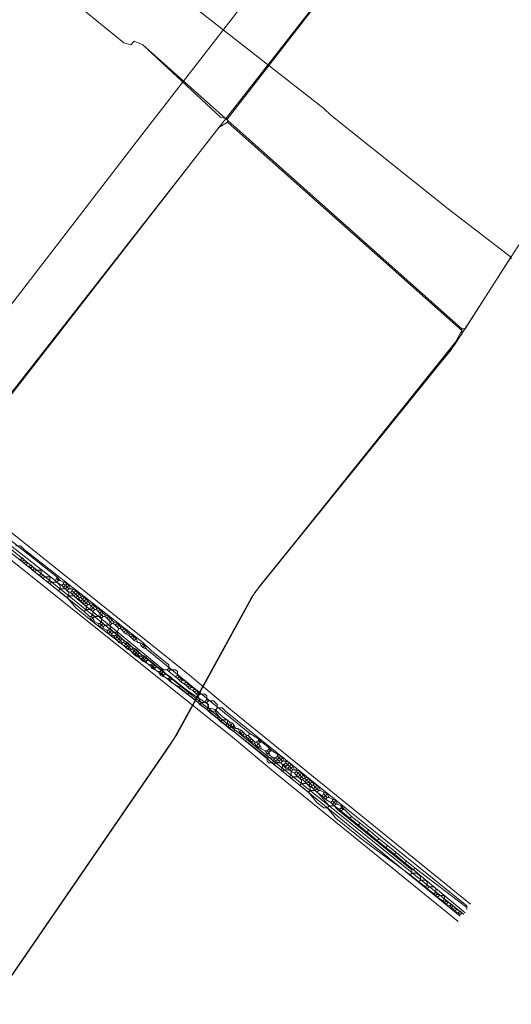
# Model space of a CAD drawing. Header units: metres. Extents: x 92810 to 93633, y 464687 to 465459.
# Tile 241 of 256: x 93483 to 93504, y 465112 to 465153. Entities that reach past the tile are written whole.
import ezdxf
from ezdxf.lldxf.tags import DXFTag

# ---------------------------------------------------------------- set-up
doc = ezdxf.new("R2010")
doc.units = ezdxf.units.M
for name, color, linetype, lineweight, transparency in [('B-OI-KL-DATA_KPN-G', 90, 'SI_B_DATA_KPN', 18, 0.4), ('B-OI-KL-DATA_LIANDER-G', 90, 'SI_B_DATA_LIANDER', 18, 0.4), ('B-OI-KL-DATA_PRORAIL-G', 90, 'SI_B_DATA_PRORAIL', 18, 0.4), ('B-OI-KL-ET_HS_LIANDER-G', 10, 'SI_B_ET_HS_LIANDON', 18, 0.4), ('B-OI-KL-ET_LS_PRORAIL-G', 190, 'SI_B_ET_LS_PRORAIL', 18, 0.4), ('B-OI-KL-ET_MS_PRORAIL-G', 130, 'SI_B_ET_MS_PRORAIL', 18, 0.4), ('B-OI-KL-GAS_LD_PRORAIL-G', 30, 'SI_B_GAS_LD_PRORAIL', 18, 0.4), ('B-WE-KL-DATA-G', 90, 'KL-DATA-N', 18, 0.4)]:
    doc.layers.add(name, color=color, linetype=linetype, lineweight=lineweight, transparency=transparency)
doc.styles.get("Standard").update_dxf_attribs({"font": 'isocp.shx'})
tags = doc.linetypes.add('KL-DATA-N', pattern='A,4,-1,[101,NLCS.SHX,S=0.5,R=0,X=0,Y=0],-1,4,-1,["D",Standard,S=1,R=0,X=-0.25,Y=-0.5],-1.5', length=12.5).pattern_tags.tags
tags[18] = DXFTag(74, 10)
doc.linetypes.add('SI_B_DATA_KPN', pattern='A,5,-2,["KPN",Standard,S=1.5,R=0,X=-0.51,Y=-0.75],-8', length=15)
doc.linetypes.add('SI_B_DATA_LIANDER', pattern='A,5,-2,["LI-DATA",Standard,S=1.5,R=0,X=-0.51,Y=-0.75],-11', length=18)
doc.linetypes.add('SI_B_DATA_PRORAIL', pattern='A,5,-2,["PRO-DATA",Standard,S=1.5,R=0,X=-0.51,Y=-0.75],-13', length=20)
doc.linetypes.add('SI_B_ET_HS_LIANDON', pattern='A,5,-2,["LI-HS",Standard,S=1.5,R=0,X=-0.51,Y=-0.75],-10', length=17)
doc.linetypes.add('SI_B_ET_LS_PRORAIL', pattern='A,5,-2,["PRO-LS",Standard,S=1.5,R=0,X=-0.51,Y=-0.75],-11', length=18)
doc.linetypes.add('SI_B_ET_MS_PRORAIL', pattern='A,5,-2,["PRO-MS",Standard,S=1.5,R=0,X=-0.51,Y=-0.75],-11', length=18)
doc.linetypes.add('SI_B_GAS_LD_PRORAIL', pattern='A,5,-2,["PRO-G-LD",Standard,S=1.5,R=0,X=-0.51,Y=-0.75],-12', length=19)

msp = doc.modelspace()

# ---------------------------------------------------------------- linework, layer by layer
at = {"layer": 'B-OI-KL-DATA_KPN-G', "flags": 128}
msp.add_lwpolyline([(93537.321, 465210.75), (93537.179, 465210.75), (93537.107, 465210.679), (93533.107, 465205.75), (93531.107, 465203.179), (93488.107, 465147.75), (93457.179, 465107.536), (93450.393, 465098.821), (93421.107, 465060.893)], dxfattribs=at)
at = {"layer": 'B-OI-KL-DATA_LIANDER-G', "flags": 128}
for points in [[(93482.964, 465130.821), (93483.179, 465130.821), (93483.321, 465130.679), (93488.25, 465126.821), (93488.607, 465126.464), (93489.321, 465125.893), (93489.321, 465125.75)], [(93483.036, 465130.321), (93483.179, 465130.25)], [(93483.107, 465130.393), (93483.25, 465130.321)], [(93483.25, 465130.321), (93483.179, 465130.25)], [(93483.179, 465130.25), (93483.321, 465130.107)], [(93483.25, 465130.321), (93483.321, 465130.25)], [(93483.321, 465130.25), (93483.25, 465130.179)], [(93483.321, 465130.25), (93483.393, 465130.179)], [(93483.393, 465130.179), (93483.321, 465130.107)], [(93483.321, 465130.107), (93483.393, 465130.036)], [(93483.393, 465130.179), (93483.464, 465130.107)], [(93483.464, 465130.107), (93483.393, 465130.036)], [(93483.393, 465130.036), (93483.536, 465129.964)], [(93483.464, 465130.107), (93483.607, 465130.036)], [(93483.607, 465130.036), (93483.536, 465129.964)], [(93483.607, 465130.036), (93483.679, 465129.964)], [(93483.536, 465129.964), (93483.607, 465129.893)], [(93483.679, 465129.964), (93483.607, 465129.893)], [(93483.607, 465129.893), (93483.679, 465129.821)], [(93483.679, 465129.964), (93483.821, 465129.821)], [(93483.75, 465129.893), (93483.679, 465129.821)], [(93483.679, 465129.821), (93483.75, 465129.75)], [(93483.821, 465129.821), (93483.75, 465129.75)], [(93483.75, 465129.75), (93483.964, 465129.607)], [(93483.821, 465129.821), (93484.036, 465129.821), (93484.036, 465129.679)], [(93484.036, 465129.679), (93483.964, 465129.607)], [(93484.036, 465129.679), (93484.107, 465129.607)], [(93483.964, 465129.607), (93484.036, 465129.536)], [(93484.107, 465129.607), (93484.036, 465129.536)], [(93484.036, 465129.536), (93484.107, 465129.464)], [(93484.107, 465129.607), (93484.179, 465129.536)], [(93484.179, 465129.536), (93484.107, 465129.464)], [(93484.107, 465129.464), (93484.321, 465129.321)], [(93484.179, 465129.536), (93484.393, 465129.536), (93484.393, 465129.393)], [(93484.393, 465129.393), (93484.321, 465129.321)], [(93484.321, 465129.321), (93484.393, 465129.25)], [(93484.393, 465129.393), (93484.464, 465129.321)], [(93484.464, 465129.321), (93484.393, 465129.25)], [(93484.393, 465129.25), (93484.75, 465128.964)], [(93484.464, 465129.321), (93484.679, 465129.321), (93484.821, 465129.179), (93484.821, 465129.036)], [(93484.821, 465129.036), (93484.75, 465128.964)], [(93484.75, 465128.964), (93485.107, 465128.679)], [(93484.821, 465129.036), (93485.036, 465129.036), (93485.179, 465128.893), (93485.179, 465128.75)], [(93485.179, 465128.75), (93485.107, 465128.679)], [(93485.107, 465128.679), (93485.464, 465128.25), (93486.179, 465127.679), (93490.536, 465124.321)], [(93485.179, 465128.75), (93485.393, 465128.75), (93485.536, 465128.607), (93489.107, 465125.679), (93489.25, 465125.679)], [(93489.321, 465125.75), (93489.25, 465125.679)], [(93489.25, 465125.679), (93489.321, 465125.607)], [(93489.321, 465125.75), (93489.393, 465125.679)], [(93489.393, 465125.679), (93489.321, 465125.607)], [(93489.321, 465125.607), (93489.607, 465125.393)], [(93489.393, 465125.679), (93489.607, 465125.679), (93489.679, 465125.607), (93489.679, 465125.464)], [(93489.679, 465125.464), (93489.607, 465125.393)], [(93489.607, 465125.393), (93489.679, 465125.321)], [(93489.679, 465125.464), (93489.821, 465125.321)], [(93489.75, 465125.393), (93489.679, 465125.321)], [(93489.679, 465125.321), (93489.821, 465125.179)], [(93489.821, 465125.321), (93489.75, 465125.25)], [(93489.821, 465125.321), (93489.893, 465125.25)], [(93489.893, 465125.25), (93489.821, 465125.179)], [(93489.821, 465125.179), (93489.964, 465125.107)], [(93489.893, 465125.25), (93490.036, 465125.179)], [(93490.036, 465125.179), (93489.964, 465125.107)], [(93490.036, 465125.179), (93490.107, 465125.107)], [(93489.964, 465125.107), (93490.036, 465125.036)], [(93490.107, 465125.107), (93490.036, 465125.036)], [(93490.036, 465125.036), (93490.107, 465124.964)], [(93490.107, 465125.107), (93490.179, 465125.036)], [(93490.179, 465125.036), (93490.107, 465124.964)], [(93490.107, 465124.964), (93490.179, 465124.893)], [(93490.179, 465125.036), (93490.25, 465124.964)], [(93490.25, 465124.964), (93490.179, 465124.893)], [(93490.179, 465124.893), (93490.321, 465124.821)], [(93490.25, 465124.964), (93490.393, 465124.893)], [(93490.393, 465124.893), (93490.321, 465124.821)], [(93490.321, 465124.821), (93490.393, 465124.75)], [(93490.393, 465124.893), (93490.464, 465124.821)], [(93490.464, 465124.821), (93490.393, 465124.75)], [(93490.393, 465124.75), (93490.464, 465124.679)], [(93490.464, 465124.821), (93490.536, 465124.75)], [(93490.536, 465124.75), (93490.464, 465124.679)], [(93490.536, 465124.75), (93490.607, 465124.679)], [(93490.464, 465124.679), (93490.536, 465124.607)], [(93490.607, 465124.679), (93490.536, 465124.607)], [(93490.536, 465124.607), (93490.607, 465124.393)], [(93490.607, 465124.393), (93490.536, 465124.321)], [(93490.536, 465124.321), (93490.607, 465124.25)], [(93490.607, 465124.679), (93490.821, 465124.679), (93490.893, 465124.607), (93490.893, 465124.464)], [(93490.607, 465124.393), (93490.679, 465124.321)], [(93490.679, 465124.321), (93490.607, 465124.25)], [(93490.679, 465124.321), (93490.893, 465124.321)], [(93490.893, 465124.464), (93490.821, 465124.321)], [(93490.893, 465124.464), (93490.964, 465124.393)], [(93490.964, 465124.393), (93490.893, 465124.321)], [(93490.893, 465124.321), (93490.964, 465124.107)], [(93490.964, 465124.393), (93491.179, 465124.393), (93491.321, 465124.25), (93491.321, 465124.107)], [(93490.607, 465124.25), (93490.893, 465124.036)], [(93490.964, 465124.107), (93490.893, 465124.036)], [(93490.893, 465124.036), (93490.964, 465123.964)], [(93490.964, 465124.107), (93491.036, 465124.036)], [(93491.036, 465124.036), (93490.964, 465123.964)], [(93490.964, 465123.964), (93491.036, 465123.893)], [(93491.036, 465124.036), (93491.107, 465123.964)], [(93491.107, 465123.964), (93491.036, 465123.893)], [(93491.107, 465123.964), (93491.25, 465123.964)], [(93491.321, 465124.107), (93491.25, 465123.964)], [(93491.25, 465123.964), (93491.393, 465123.75)], [(93491.321, 465124.107), (93491.536, 465124.107), (93491.679, 465123.964), (93501.679, 465115.893), (93501.679, 465115.75)], [(93491.036, 465123.893), (93491.321, 465123.679)], [(93491.393, 465123.75), (93491.321, 465123.679)], [(93491.321, 465123.679), (93491.393, 465123.607)], [(93491.393, 465123.75), (93491.464, 465123.679)], [(93491.464, 465123.679), (93491.393, 465123.607)], [(93491.393, 465123.607), (93491.464, 465123.536)], [(93491.464, 465123.679), (93491.536, 465123.607)], [(93491.536, 465123.607), (93491.464, 465123.536)], [(93491.464, 465123.536), (93491.679, 465123.393)], [(93491.536, 465123.607), (93491.75, 465123.607), (93491.75, 465123.464)], [(93491.75, 465123.464), (93491.679, 465123.393)], [(93491.679, 465123.393), (93491.821, 465123.25)], [(93491.75, 465123.464), (93491.821, 465123.393)], [(93491.821, 465123.393), (93491.75, 465123.321)], [(93491.821, 465123.393), (93491.893, 465123.321)], [(93491.893, 465123.321), (93491.821, 465123.25)], [(93491.821, 465123.25), (93492.036, 465123.107)], [(93491.893, 465123.321), (93492.036, 465123.321), (93492.036, 465123.107)], [(93492.036, 465123.107), (93493.393, 465122.036)], [(93493.393, 465122.036), (93493.679, 465122.036), (93493.679, 465121.893)], [(93493.393, 465122.036), (93493.393, 465121.893), (93493.464, 465121.821), (93493.607, 465121.821)], [(93493.679, 465121.893), (93493.607, 465121.821)], [(93493.679, 465121.893), (93493.75, 465121.821)], [(93493.607, 465121.821), (93493.679, 465121.75)], [(93493.75, 465121.821), (93493.679, 465121.75)], [(93493.679, 465121.75), (93493.964, 465121.536)], [(93493.75, 465121.821), (93493.964, 465121.821), (93494.036, 465121.75), (93494.036, 465121.607)], [(93494.036, 465121.607), (93493.964, 465121.536)], [(93493.964, 465121.536), (93494.036, 465121.464)], [(93494.036, 465121.607), (93494.107, 465121.536)], [(93494.107, 465121.536), (93494.036, 465121.464)], [(93494.036, 465121.464), (93494.321, 465121.25)], [(93494.107, 465121.536), (93494.321, 465121.536), (93494.393, 465121.464), (93494.393, 465121.321)], [(93494.393, 465121.321), (93494.321, 465121.25)], [(93494.321, 465121.25), (93494.393, 465121.179)], [(93494.393, 465121.321), (93494.464, 465121.25)], [(93494.464, 465121.25), (93494.393, 465121.179)], [(93494.393, 465121.179), (93494.75, 465120.893)], [(93494.464, 465121.25), (93494.679, 465121.25), (93494.821, 465121.107), (93494.821, 465120.964)], [(93494.821, 465120.964), (93494.75, 465120.893)], [(93494.75, 465120.893), (93495.107, 465120.607)], [(93494.821, 465120.964), (93495.036, 465120.964), (93495.179, 465120.821), (93495.179, 465120.679)], [(93495.179, 465120.679), (93495.107, 465120.607)], [(93495.179, 465120.679), (93495.393, 465120.679), (93495.536, 465120.536), (93495.964, 465120.036)], [(93495.107, 465120.607), (93495.464, 465120.179), (93495.75, 465119.964), (93495.893, 465119.964)], [(93495.964, 465120.036), (93495.893, 465119.964)], [(93495.893, 465119.964), (93496.25, 465119.536), (93497.393, 465118.607), (93499.321, 465117.179)], [(93495.964, 465120.036), (93496.179, 465120.036), (93496.321, 465119.893), (93499.393, 465117.393), (93499.393, 465117.25)], [(93499.393, 465117.25), (93499.321, 465117.179)], [(93499.321, 465117.179), (93499.679, 465116.893)], [(93499.393, 465117.25), (93499.607, 465117.25), (93499.75, 465117.107), (93499.75, 465116.964)], [(93499.75, 465116.964), (93499.679, 465116.893)], [(93499.75, 465116.964), (93499.964, 465116.964), (93500.036, 465116.893), (93500.036, 465116.75)], [(93499.679, 465116.893), (93499.964, 465116.679)], [(93500.036, 465116.75), (93499.964, 465116.679)], [(93499.964, 465116.679), (93500.036, 465116.607)], [(93500.036, 465116.75), (93500.107, 465116.679)], [(93500.107, 465116.679), (93500.036, 465116.607)], [(93500.036, 465116.607), (93500.321, 465116.393)], [(93500.107, 465116.679), (93500.321, 465116.679), (93500.393, 465116.607), (93500.393, 465116.464)], [(93500.393, 465116.464), (93500.321, 465116.393)], [(93500.321, 465116.393), (93500.393, 465116.321)], [(93500.393, 465116.464), (93500.464, 465116.393)], [(93500.464, 465116.393), (93500.393, 465116.321)], [(93500.393, 465116.321), (93500.464, 465116.25)], [(93500.464, 465116.393), (93500.536, 465116.321)], [(93500.536, 465116.321), (93500.464, 465116.25)], [(93500.464, 465116.25), (93500.679, 465116.107)], [(93500.536, 465116.321), (93500.75, 465116.321), (93500.75, 465116.179)], [(93500.75, 465116.179), (93500.679, 465116.107)], [(93500.75, 465116.179), (93500.821, 465116.107)], [(93500.679, 465116.107), (93500.75, 465116.036)], [(93500.821, 465116.107), (93500.75, 465116.036)], [(93500.75, 465116.036), (93500.821, 465115.964)], [(93500.821, 465116.107), (93500.893, 465116.036)], [(93500.893, 465116.036), (93500.821, 465115.964)], [(93500.821, 465115.964), (93500.964, 465115.893)], [(93500.893, 465116.036), (93501.036, 465115.964)], [(93501.036, 465115.964), (93500.964, 465115.893)], [(93500.964, 465115.893), (93501.036, 465115.821)], [(93501.036, 465115.964), (93501.107, 465115.893)], [(93501.107, 465115.893), (93501.036, 465115.821)], [(93501.036, 465115.821), (93501.107, 465115.75)], [(93501.107, 465115.893), (93501.179, 465115.821)], [(93501.179, 465115.821), (93501.107, 465115.75)], [(93501.107, 465115.75), (93501.179, 465115.679)], [(93501.179, 465115.821), (93501.25, 465115.75)], [(93501.25, 465115.75), (93501.179, 465115.679)], [(93501.25, 465115.75), (93501.393, 465115.679)], [(93501.179, 465115.679), (93501.321, 465115.607)], [(93501.393, 465115.679), (93501.464, 465115.607), (93501.393, 465115.536), (93501.321, 465115.607)], [(93501.393, 465115.679), (93501.321, 465115.607)]]:
    msp.add_lwpolyline(points, dxfattribs=at)
at = {"layer": 'B-OI-KL-DATA_PRORAIL-G', "flags": 128}
msp.add_lwpolyline([(93421.036, 465029.179), (93421.179, 465029.179), (93421.321, 465029.321), (93427.179, 465037.107), (93428.607, 465038.893), (93434.893, 465047.036), (93435.964, 465048.75), (93436.821, 465049.893), (93464.821, 465087.25), (93472.964, 465098.679), (93489.536, 465122.821), (93492.75, 465128.679), (93493.107, 465129.179), (93501.179, 465139.179), (93505.036, 465145.179), (93505.607, 465145.964), (93516.393, 465159.607), (93525.321, 465171.107), (93525.607, 465171.393), (93534.607, 465182.821), (93534.893, 465183.107), (93538.464, 465187.536), (93538.964, 465189.893), (93539.036, 465189.964), (93540.036, 465191.036), (93541.179, 465192.464), (93593.107, 465257.536), (93593.75, 465258.25), (93596.393, 465261.393), (93597.393, 465262.679), (93598.393, 465264.107), (93598.679, 465264.393), (93601.75, 465267.107), (93602.607, 465267.964), (93610.75, 465277.036), (93615.536, 465282.536), (93616.821, 465284.321), (93617.107, 465284.607), (93619.036, 465286.679), (93630.107, 465300.821), (93630.107, 465301.036)], dxfattribs=at)
at = {"layer": 'B-OI-KL-ET_HS_LIANDER-G'}
for p, q in [((93485.821, 465128.679), (93485.679, 465128.536)), ((93488.321, 465126.25), (93488.179, 465126.107)), ((93494.321, 465121.821), (93494.179, 465121.679)), ((93494.821, 465121.393), (93494.679, 465121.25))]:
    msp.add_line(p, q, dxfattribs=at)
at = {"layer": 'B-OI-KL-ET_HS_LIANDER-G', "flags": 128}
for points in [[(93421.107, 465189.107), (93433.821, 465173.393), (93438.464, 465168.321), (93442.107, 465164.679), (93446.607, 465160.464), (93460.036, 465149.536), (93464.036, 465146.393), (93490.179, 465125.464), (93491.964, 465123.964), (93501.821, 465115.964)], [(93421.107, 465187.679), (93430.393, 465176.107), (93432.607, 465173.464), (93437.821, 465167.75), (93443.536, 465162.036), (93444.964, 465160.75), (93452.464, 465154.464), (93454.821, 465152.607), (93491.964, 465122.893), (93493.75, 465121.393), (93501.321, 465115.25)], [(93480.25, 465133.036), (93484.679, 465129.536)], [(93481.536, 465131.536), (93485.821, 465128.107)], [(93481.607, 465131.607), (93481.821, 465131.607), (93481.964, 465131.464), (93484.607, 465129.393)], [(93484.679, 465129.464), (93484.607, 465129.393)], [(93484.607, 465129.393), (93484.679, 465129.321)], [(93484.679, 465129.536), (93484.821, 465129.393)], [(93484.679, 465129.536), (93484.679, 465129.464)], [(93484.679, 465129.464), (93484.75, 465129.393)], [(93484.75, 465129.393), (93484.679, 465129.321)], [(93484.679, 465129.321), (93484.893, 465129.179)], [(93484.75, 465129.393), (93484.821, 465129.393)], [(93484.821, 465129.393), (93485.107, 465129.25)], [(93484.964, 465129.25), (93484.893, 465129.179)], [(93484.964, 465129.321), (93484.964, 465129.25)], [(93484.964, 465129.25), (93485.036, 465129.179)], [(93485.107, 465129.25), (93485.036, 465129.179)], [(93485.107, 465129.25), (93485.179, 465129.179)], [(93484.893, 465129.179), (93484.964, 465129.107)], [(93485.036, 465129.179), (93484.964, 465129.107)], [(93484.964, 465129.107), (93485.036, 465129.036)], [(93485.036, 465129.179), (93485.107, 465129.107)], [(93485.107, 465129.107), (93485.036, 465129.036)], [(93485.036, 465129.036), (93485.107, 465128.964)], [(93485.179, 465129.179), (93485.107, 465129.107)], [(93485.107, 465129.107), (93485.179, 465129.036)], [(93485.179, 465129.036), (93485.107, 465128.964)], [(93485.107, 465128.964), (93485.25, 465128.893)], [(93485.179, 465129.179), (93485.25, 465129.036)], [(93485.179, 465129.036), (93485.321, 465129.036)], [(93485.321, 465128.964), (93485.25, 465128.893)], [(93485.25, 465128.893), (93485.321, 465128.821)], [(93485.321, 465129.036), (93485.464, 465128.964)], [(93485.321, 465129.036), (93485.321, 465128.964)], [(93485.321, 465128.964), (93485.393, 465128.893)], [(93485.393, 465128.893), (93485.321, 465128.821)], [(93485.321, 465128.821), (93485.393, 465128.75)], [(93485.464, 465128.964), (93485.393, 465128.893)], [(93485.393, 465128.893), (93485.464, 465128.821)], [(93485.464, 465128.821), (93485.393, 465128.75)], [(93485.464, 465128.964), (93485.536, 465128.893)], [(93485.536, 465128.893), (93485.464, 465128.821)], [(93485.464, 465128.821), (93485.536, 465128.75)], [(93485.536, 465128.893), (93485.607, 465128.821)], [(93485.607, 465128.821), (93485.536, 465128.75)], [(93485.607, 465128.821), (93485.679, 465128.75)], [(93485.393, 465128.75), (93485.464, 465128.679)], [(93485.536, 465128.75), (93485.464, 465128.679)], [(93485.464, 465128.679), (93485.607, 465128.607)], [(93485.536, 465128.75), (93485.607, 465128.679)], [(93485.607, 465128.679), (93485.679, 465128.679)], [(93485.607, 465128.679), (93485.607, 465128.607)], [(93485.607, 465128.607), (93485.679, 465128.536)], [(93485.679, 465128.75), (93485.821, 465128.679)], [(93485.679, 465128.75), (93485.679, 465128.679)], [(93485.679, 465128.679), (93485.821, 465128.536)], [(93485.679, 465128.536), (93485.75, 465128.464)], [(93485.821, 465128.536), (93485.75, 465128.464)], [(93485.75, 465128.464), (93485.821, 465128.393)], [(93485.821, 465128.679), (93485.893, 465128.607)], [(93485.893, 465128.607), (93485.821, 465128.536)], [(93485.821, 465128.536), (93485.893, 465128.464)], [(93485.893, 465128.464), (93485.821, 465128.393)], [(93485.821, 465128.393), (93485.893, 465128.321)], [(93485.893, 465128.607), (93485.964, 465128.536)], [(93485.964, 465128.536), (93485.893, 465128.464)], [(93485.893, 465128.464), (93485.964, 465128.393)], [(93485.964, 465128.393), (93485.893, 465128.321)], [(93485.964, 465128.536), (93486.036, 465128.464)], [(93485.964, 465128.393), (93486.036, 465128.393)], [(93486.036, 465128.464), (93486.179, 465128.393)], [(93486.036, 465128.464), (93486.036, 465128.393)], [(93486.036, 465128.393), (93486.107, 465128.321)], [(93486.179, 465128.393), (93486.107, 465128.321)], [(93486.179, 465128.393), (93486.321, 465128.25)], [(93485.893, 465128.179), (93485.821, 465128.107)], [(93485.821, 465128.107), (93486.036, 465127.893)], [(93485.893, 465128.321), (93485.893, 465128.179)], [(93485.893, 465128.179), (93486.107, 465128.179)], [(93486.107, 465128.321), (93486.036, 465128.179)], [(93486.107, 465128.321), (93486.179, 465128.25)], [(93486.179, 465128.25), (93486.107, 465128.179)], [(93486.107, 465128.179), (93486.179, 465128.107)], [(93486.25, 465128.321), (93486.179, 465128.25)], [(93486.179, 465128.25), (93486.25, 465128.179)], [(93486.25, 465128.179), (93486.179, 465128.107)], [(93486.179, 465128.107), (93486.179, 465127.964)], [(93486.25, 465128.179), (93486.321, 465128.179)], [(93486.321, 465128.25), (93486.464, 465128.179)], [(93486.321, 465128.25), (93486.321, 465128.179)], [(93486.321, 465128.179), (93486.393, 465128.107)], [(93486.464, 465128.179), (93486.393, 465128.107)], [(93486.393, 465128.107), (93486.464, 465128.036)], [(93486.464, 465128.036), (93486.393, 465127.893)], [(93486.464, 465128.179), (93486.536, 465128.107)], [(93486.536, 465128.107), (93486.464, 465128.036)], [(93486.464, 465128.036), (93486.536, 465127.964)], [(93486.536, 465128.107), (93486.607, 465128.036)], [(93486.607, 465128.036), (93486.536, 465127.964)], [(93486.607, 465128.036), (93486.679, 465127.964)], [(93486.036, 465127.893), (93486.107, 465127.893)], [(93486.036, 465127.893), (93486.107, 465127.75)], [(93486.179, 465127.964), (93486.107, 465127.893)], [(93486.107, 465127.893), (93486.179, 465127.821)], [(93486.179, 465127.821), (93486.107, 465127.75)], [(93486.107, 465127.75), (93486.393, 465127.607)], [(93486.179, 465127.964), (93486.25, 465127.893)], [(93486.25, 465127.893), (93486.179, 465127.821)], [(93486.179, 465127.821), (93486.25, 465127.679)], [(93486.25, 465127.893), (93486.464, 465127.893)], [(93486.393, 465127.607), (93486.464, 465127.607)], [(93486.393, 465127.607), (93486.464, 465127.464)], [(93486.536, 465127.964), (93486.464, 465127.893)], [(93486.464, 465127.893), (93486.536, 465127.821)], [(93486.536, 465127.679), (93486.464, 465127.607)], [(93486.464, 465127.607), (93486.536, 465127.536)], [(93486.536, 465127.964), (93486.607, 465127.893)], [(93486.607, 465127.893), (93486.536, 465127.821)], [(93486.536, 465127.821), (93486.536, 465127.679)], [(93486.536, 465127.679), (93486.607, 465127.607)], [(93486.607, 465127.607), (93486.536, 465127.536)], [(93486.607, 465127.893), (93486.679, 465127.893)], [(93486.607, 465127.607), (93486.679, 465127.536)], [(93486.679, 465127.964), (93486.821, 465127.893)], [(93486.679, 465127.964), (93486.679, 465127.893)], [(93486.679, 465127.893), (93486.821, 465127.75)], [(93486.821, 465127.893), (93486.75, 465127.821)], [(93486.821, 465127.893), (93486.893, 465127.821)], [(93486.893, 465127.821), (93486.821, 465127.75)], [(93486.821, 465127.75), (93486.893, 465127.679)], [(93486.893, 465127.679), (93486.821, 465127.536)], [(93486.893, 465127.821), (93486.964, 465127.75)], [(93486.964, 465127.75), (93486.893, 465127.679)], [(93486.893, 465127.679), (93486.964, 465127.607)], [(93486.964, 465127.607), (93486.893, 465127.536)], [(93486.964, 465127.75), (93487.036, 465127.679)], [(93486.964, 465127.607), (93487.036, 465127.607)], [(93487.036, 465127.679), (93487.179, 465127.607)], [(93487.036, 465127.679), (93487.036, 465127.607)], [(93487.036, 465127.607), (93487.107, 465127.536)], [(93487.179, 465127.607), (93487.107, 465127.536)], [(93487.179, 465127.607), (93487.25, 465127.536)], [(93486.536, 465127.536), (93486.464, 465127.464)], [(93486.464, 465127.464), (93486.75, 465127.321)], [(93486.536, 465127.536), (93486.607, 465127.464)], [(93486.679, 465127.536), (93486.607, 465127.464)], [(93486.607, 465127.464), (93486.607, 465127.393)], [(93486.679, 465127.536), (93486.893, 465127.536)], [(93486.75, 465127.321), (93486.821, 465127.321)], [(93486.75, 465127.321), (93486.821, 465127.179)], [(93486.893, 465127.393), (93486.821, 465127.321)], [(93486.821, 465127.321), (93486.893, 465127.25)], [(93486.893, 465127.25), (93486.821, 465127.179)], [(93486.821, 465127.179), (93486.964, 465127.107)], [(93486.893, 465127.536), (93486.893, 465127.393)], [(93486.893, 465127.393), (93486.964, 465127.321)], [(93486.964, 465127.321), (93486.893, 465127.25)], [(93486.893, 465127.25), (93486.964, 465127.179)], [(93486.964, 465127.321), (93487.036, 465127.25)], [(93487.036, 465127.25), (93486.964, 465127.179)], [(93486.964, 465127.179), (93486.964, 465127.107)], [(93487.036, 465127.25), (93487.179, 465127.25)], [(93487.107, 465127.536), (93487.179, 465127.464)], [(93487.179, 465127.179), (93487.107, 465127.107)], [(93487.25, 465127.536), (93487.179, 465127.464)], [(93487.179, 465127.464), (93487.25, 465127.393)], [(93487.25, 465127.393), (93487.179, 465127.25)], [(93487.179, 465127.25), (93487.179, 465127.179)], [(93487.179, 465127.179), (93487.321, 465127.036)], [(93487.25, 465127.536), (93487.321, 465127.464)], [(93487.25, 465127.393), (93487.321, 465127.393)], [(93487.321, 465127.464), (93487.464, 465127.393)], [(93487.321, 465127.464), (93487.321, 465127.393)], [(93487.321, 465127.393), (93487.393, 465127.321)], [(93487.464, 465127.393), (93487.393, 465127.321)], [(93487.393, 465127.321), (93487.464, 465127.25)], [(93487.464, 465127.393), (93487.536, 465127.321)], [(93487.536, 465127.321), (93487.464, 465127.25)], [(93487.464, 465127.25), (93487.536, 465127.179)], [(93487.536, 465127.321), (93487.607, 465127.25)], [(93487.607, 465127.25), (93487.536, 465127.179)], [(93487.536, 465127.179), (93487.679, 465127.107)], [(93487.607, 465127.25), (93487.679, 465127.179)], [(93487.679, 465127.179), (93487.821, 465127.107)], [(93487.679, 465127.179), (93487.679, 465127.107)], [(93486.964, 465127.107), (93487.107, 465127.107)], [(93487.036, 465127.107), (93487.107, 465126.964)], [(93487.107, 465127.107), (93487.179, 465127.036)], [(93487.179, 465127.036), (93487.107, 465126.964)], [(93487.107, 465126.964), (93487.179, 465126.893)], [(93487.25, 465127.107), (93487.179, 465127.036)], [(93487.179, 465127.036), (93487.25, 465126.964)], [(93487.25, 465126.964), (93487.179, 465126.893)], [(93487.179, 465126.893), (93487.25, 465126.821)], [(93487.321, 465127.036), (93487.25, 465126.964)], [(93487.25, 465126.964), (93487.321, 465126.893)], [(93487.321, 465126.893), (93487.25, 465126.821)], [(93487.25, 465126.821), (93487.393, 465126.75)], [(93487.321, 465127.036), (93487.393, 465126.964)], [(93487.393, 465126.964), (93487.321, 465126.893)], [(93487.321, 465126.893), (93487.393, 465126.821)], [(93487.393, 465126.964), (93487.464, 465126.893)], [(93487.393, 465126.821), (93487.464, 465126.821)], [(93487.393, 465126.821), (93487.393, 465126.75)], [(93487.464, 465126.893), (93487.607, 465126.821)], [(93487.464, 465126.893), (93487.464, 465126.821)], [(93487.464, 465126.821), (93487.536, 465126.75)], [(93487.607, 465126.821), (93487.536, 465126.75)], [(93487.607, 465126.821), (93487.679, 465126.75)], [(93487.679, 465127.107), (93487.75, 465127.036)], [(93487.821, 465127.107), (93487.75, 465127.036)], [(93487.75, 465127.036), (93487.821, 465126.964)], [(93487.821, 465127.107), (93487.893, 465127.036)], [(93487.893, 465127.036), (93487.821, 465126.964)], [(93487.821, 465126.964), (93487.893, 465126.893)], [(93487.893, 465127.036), (93487.964, 465126.964)], [(93487.964, 465126.964), (93487.893, 465126.893)], [(93487.893, 465126.893), (93488.036, 465126.821)], [(93487.964, 465126.964), (93488.036, 465126.821)], [(93488.036, 465126.821), (93488.107, 465126.821)], [(93488.107, 465126.821), (93488.25, 465126.75)], [(93488.107, 465126.821), (93488.179, 465126.679)], [(93487.393, 465126.75), (93487.464, 465126.679)], [(93487.536, 465126.75), (93487.464, 465126.679)], [(93487.464, 465126.679), (93487.536, 465126.607)], [(93487.536, 465126.75), (93487.607, 465126.679)], [(93487.607, 465126.679), (93487.536, 465126.607)], [(93487.536, 465126.607), (93487.607, 465126.536)], [(93487.679, 465126.75), (93487.607, 465126.679)], [(93487.607, 465126.679), (93487.679, 465126.607)], [(93487.679, 465126.607), (93487.607, 465126.536)], [(93487.607, 465126.536), (93487.75, 465126.464)], [(93487.679, 465126.75), (93487.821, 465126.607)], [(93487.75, 465126.679), (93487.679, 465126.607)], [(93487.679, 465126.607), (93487.75, 465126.536)], [(93487.75, 465126.536), (93487.821, 465126.536)], [(93487.75, 465126.536), (93487.75, 465126.464)], [(93487.75, 465126.464), (93487.821, 465126.393)], [(93487.821, 465126.607), (93487.964, 465126.536)], [(93487.821, 465126.607), (93487.821, 465126.536)], [(93487.821, 465126.536), (93487.893, 465126.464)], [(93487.893, 465126.464), (93487.821, 465126.393)], [(93487.821, 465126.393), (93487.893, 465126.321)], [(93487.964, 465126.536), (93487.893, 465126.464)], [(93487.893, 465126.464), (93487.964, 465126.393)], [(93487.964, 465126.393), (93487.893, 465126.321)], [(93487.964, 465126.536), (93488.036, 465126.464)], [(93488.036, 465126.464), (93487.964, 465126.393)], [(93487.964, 465126.393), (93488.036, 465126.321)], [(93488.036, 465126.464), (93488.107, 465126.393)], [(93488.107, 465126.393), (93488.036, 465126.321)], [(93488.107, 465126.393), (93488.179, 465126.321)], [(93488.25, 465126.75), (93488.179, 465126.679)], [(93488.179, 465126.679), (93488.25, 465126.607)], [(93488.25, 465126.75), (93488.321, 465126.679)], [(93488.321, 465126.679), (93488.25, 465126.607)], [(93488.25, 465126.607), (93488.393, 465126.536)], [(93488.321, 465126.679), (93488.393, 465126.536)], [(93488.393, 465126.536), (93492.679, 465123.036)], [(93487.893, 465126.321), (93487.964, 465126.25)], [(93488.036, 465126.321), (93487.964, 465126.25)], [(93487.964, 465126.25), (93488.107, 465126.179)], [(93488.036, 465126.321), (93488.107, 465126.25)], [(93488.107, 465126.25), (93488.179, 465126.25)], [(93488.107, 465126.25), (93488.107, 465126.179)], [(93488.107, 465126.179), (93488.179, 465126.107)], [(93488.179, 465126.321), (93488.321, 465126.25)], [(93488.179, 465126.321), (93488.179, 465126.25)], [(93488.179, 465126.25), (93488.321, 465126.107)], [(93488.179, 465126.107), (93488.25, 465126.036)], [(93488.321, 465126.107), (93488.25, 465126.036)], [(93488.25, 465126.036), (93488.393, 465125.964)], [(93488.321, 465126.25), (93488.393, 465126.179)], [(93488.393, 465126.179), (93488.321, 465126.107)], [(93488.321, 465126.107), (93488.393, 465126.036)], [(93488.393, 465126.179), (93488.464, 465126.107)], [(93488.464, 465126.107), (93488.393, 465126.036)], [(93488.393, 465126.036), (93488.393, 465125.964)], [(93488.393, 465125.964), (93488.536, 465125.893)], [(93488.464, 465126.107), (93488.679, 465125.964)], [(93488.679, 465125.964), (93488.607, 465125.893)], [(93488.679, 465125.964), (93488.821, 465125.821)], [(93488.536, 465125.893), (93488.607, 465125.893)], [(93488.536, 465125.893), (93488.607, 465125.75)], [(93488.607, 465125.893), (93488.679, 465125.821)], [(93488.679, 465125.821), (93488.607, 465125.75)], [(93488.607, 465125.75), (93488.893, 465125.607)], [(93488.75, 465125.893), (93488.679, 465125.821)], [(93488.679, 465125.821), (93488.75, 465125.75)], [(93488.821, 465125.821), (93488.75, 465125.75)], [(93488.75, 465125.75), (93488.75, 465125.679)], [(93488.821, 465125.821), (93489.036, 465125.679)], [(93488.893, 465125.607), (93488.964, 465125.607)], [(93488.893, 465125.607), (93488.964, 465125.464)], [(93489.036, 465125.679), (93488.964, 465125.607)], [(93488.964, 465125.607), (93489.036, 465125.536)], [(93489.036, 465125.536), (93488.964, 465125.464)], [(93489.036, 465125.679), (93489.107, 465125.607)], [(93489.107, 465125.607), (93489.036, 465125.536)], [(93489.036, 465125.536), (93489.107, 465125.464)], [(93489.107, 465125.607), (93489.179, 465125.536)], [(93489.179, 465125.536), (93489.107, 465125.464)], [(93489.179, 465125.536), (93489.393, 465125.393)], [(93488.964, 465125.464), (93489.25, 465125.321)], [(93489.107, 465125.464), (93489.107, 465125.393)], [(93489.25, 465125.321), (93489.321, 465125.321)], [(93489.25, 465125.321), (93489.393, 465125.179)], [(93489.393, 465125.393), (93489.321, 465125.321)], [(93489.321, 465125.321), (93489.393, 465125.25)], [(93489.393, 465125.393), (93489.464, 465125.321)], [(93489.464, 465125.321), (93489.393, 465125.25)], [(93489.393, 465125.25), (93489.393, 465125.179)], [(93489.393, 465125.179), (93489.75, 465124.964)], [(93489.464, 465125.321), (93489.821, 465125.036)], [(93489.821, 465125.036), (93489.75, 465124.964)], [(93489.75, 465124.964), (93490.107, 465124.679)], [(93489.821, 465125.036), (93490.179, 465124.75)], [(93490.179, 465124.75), (93490.107, 465124.679)], [(93490.179, 465124.75), (93490.964, 465124.25), (93490.964, 465124.107)], [(93490.107, 465124.679), (93490.893, 465124.036)], [(93490.964, 465124.107), (93490.893, 465124.036)], [(93490.893, 465124.036), (93501.393, 465115.464)], [(93490.964, 465124.107), (93491.25, 465124.036), (93491.536, 465123.75), (93491.821, 465123.536)], [(93491.821, 465123.536), (93491.964, 465123.464)], [(93491.821, 465123.536), (93491.893, 465123.393)], [(93491.964, 465123.464), (93491.893, 465123.393)], [(93491.893, 465123.393), (93491.964, 465123.321)], [(93491.964, 465123.464), (93492.036, 465123.393)], [(93492.036, 465123.393), (93491.964, 465123.321)], [(93491.964, 465123.321), (93492.107, 465123.25)], [(93492.036, 465123.393), (93492.107, 465123.25)], [(93492.107, 465123.25), (93492.179, 465123.25)], [(93492.179, 465123.25), (93492.321, 465123.179)], [(93492.179, 465123.25), (93492.25, 465123.107)], [(93492.321, 465123.179), (93492.25, 465123.107)], [(93492.25, 465123.107), (93492.321, 465123.036)], [(93492.321, 465123.179), (93492.393, 465123.107)], [(93492.393, 465123.107), (93492.321, 465123.036)], [(93492.393, 465123.107), (93492.464, 465123.036)], [(93492.321, 465123.036), (93492.393, 465122.964)], [(93492.464, 465123.036), (93492.393, 465122.964)], [(93492.393, 465122.964), (93492.536, 465122.893)], [(93492.464, 465123.036), (93492.536, 465122.964)], [(93492.536, 465122.964), (93492.607, 465122.964)], [(93492.536, 465122.964), (93492.536, 465122.893)], [(93492.536, 465122.893), (93492.607, 465122.821)], [(93492.679, 465123.036), (93492.607, 465122.964)], [(93492.607, 465122.964), (93492.679, 465122.893)], [(93492.679, 465122.893), (93492.607, 465122.821)], [(93492.607, 465122.821), (93492.679, 465122.75)], [(93492.679, 465123.036), (93493.036, 465122.821)], [(93492.679, 465122.893), (93492.821, 465122.75)], [(93492.75, 465122.821), (93492.679, 465122.75)], [(93492.679, 465122.75), (93492.75, 465122.679)], [(93492.821, 465122.75), (93492.75, 465122.679)], [(93492.75, 465122.679), (93492.893, 465122.607)], [(93492.821, 465122.75), (93492.893, 465122.679)], [(93492.893, 465122.679), (93492.964, 465122.679)], [(93492.893, 465122.679), (93492.893, 465122.607)], [(93493.036, 465122.75), (93492.964, 465122.679)], [(93492.964, 465122.679), (93493.036, 465122.607)], [(93493.036, 465122.821), (93493.179, 465122.679)], [(93493.036, 465122.821), (93493.036, 465122.75)], [(93493.036, 465122.75), (93493.107, 465122.679)], [(93493.107, 465122.679), (93493.036, 465122.607)], [(93493.107, 465122.679), (93493.179, 465122.679)], [(93493.179, 465122.679), (93493.464, 465122.464)], [(93492.893, 465122.607), (93492.964, 465122.536)], [(93493.036, 465122.607), (93492.964, 465122.536)], [(93492.964, 465122.536), (93493.036, 465122.464)], [(93493.036, 465122.607), (93493.107, 465122.536)], [(93493.107, 465122.536), (93493.036, 465122.464)], [(93493.036, 465122.464), (93493.179, 465122.393)], [(93493.107, 465122.536), (93493.179, 465122.393)], [(93493.179, 465122.393), (93493.321, 465122.321)], [(93493.321, 465122.321), (93493.393, 465122.321)], [(93493.321, 465122.321), (93493.393, 465122.179)], [(93493.464, 465122.393), (93493.393, 465122.321)], [(93493.393, 465122.321), (93493.464, 465122.25)], [(93493.464, 465122.464), (93493.607, 465122.321)], [(93493.464, 465122.464), (93493.464, 465122.393)], [(93493.464, 465122.393), (93493.536, 465122.321)], [(93493.536, 465122.321), (93493.464, 465122.25)], [(93493.536, 465122.321), (93493.607, 465122.321)], [(93493.607, 465122.321), (93493.821, 465122.179)], [(93493.464, 465122.25), (93493.393, 465122.179)], [(93493.393, 465122.179), (93493.679, 465122.036)], [(93493.464, 465122.25), (93493.536, 465122.107)], [(93493.679, 465122.036), (93493.75, 465122.036)], [(93493.679, 465122.036), (93493.75, 465121.893)], [(93493.821, 465122.107), (93493.75, 465122.036)], [(93493.75, 465122.036), (93493.821, 465121.964)], [(93493.821, 465121.964), (93493.75, 465121.893)], [(93493.75, 465121.893), (93493.893, 465121.821)], [(93493.821, 465122.179), (93493.964, 465122.107)], [(93493.821, 465122.179), (93493.821, 465122.107)], [(93493.821, 465122.107), (93493.893, 465122.036)], [(93493.893, 465122.036), (93493.821, 465121.964)], [(93493.821, 465121.964), (93493.893, 465121.893)], [(93493.964, 465122.107), (93493.893, 465122.036)], [(93493.893, 465122.036), (93493.964, 465121.964)], [(93493.964, 465121.964), (93493.893, 465121.893)], [(93493.893, 465121.893), (93493.893, 465121.821)], [(93493.964, 465122.107), (93494.036, 465122.036)], [(93494.036, 465122.036), (93493.964, 465121.964)], [(93493.964, 465121.964), (93494.036, 465121.893)], [(93494.036, 465121.893), (93493.964, 465121.821)], [(93494.036, 465122.036), (93494.107, 465121.893)], [(93494.036, 465121.893), (93494.179, 465121.893)], [(93494.179, 465121.893), (93494.321, 465121.821)], [(93494.179, 465121.893), (93494.179, 465121.821)], [(93493.893, 465121.821), (93493.964, 465121.821)], [(93493.964, 465121.821), (93494.179, 465121.607)], [(93494.036, 465121.75), (93494.107, 465121.75)], [(93494.179, 465121.821), (93494.107, 465121.75)], [(93494.107, 465121.75), (93494.179, 465121.679)], [(93494.179, 465121.821), (93494.321, 465121.679)], [(93494.179, 465121.679), (93494.179, 465121.607)], [(93494.179, 465121.607), (93494.25, 465121.607)], [(93494.321, 465121.679), (93494.25, 465121.607)], [(93494.25, 465121.607), (93494.321, 465121.536)], [(93494.321, 465121.821), (93494.393, 465121.75)], [(93494.393, 465121.75), (93494.321, 465121.679)], [(93494.321, 465121.679), (93494.393, 465121.607)], [(93494.393, 465121.607), (93494.321, 465121.536)], [(93494.321, 465121.536), (93494.393, 465121.464)], [(93494.393, 465121.75), (93494.464, 465121.679)], [(93494.464, 465121.679), (93494.393, 465121.607)], [(93494.393, 465121.607), (93494.464, 465121.536)], [(93494.464, 465121.536), (93494.393, 465121.464)], [(93494.393, 465121.464), (93494.536, 465121.393)], [(93494.464, 465121.679), (93494.536, 465121.536)], [(93494.464, 465121.536), (93494.607, 465121.536)], [(93494.607, 465121.464), (93494.536, 465121.393)], [(93494.607, 465121.536), (93494.75, 465121.464)], [(93494.607, 465121.536), (93494.607, 465121.464)], [(93494.607, 465121.464), (93494.679, 465121.393)], [(93494.75, 465121.464), (93494.679, 465121.393)], [(93494.75, 465121.464), (93494.821, 465121.393)], [(93494.536, 465121.393), (93494.607, 465121.321)], [(93494.679, 465121.393), (93494.607, 465121.321)], [(93494.607, 465121.321), (93494.679, 465121.25)], [(93494.679, 465121.393), (93494.821, 465121.25)], [(93494.679, 465121.25), (93494.75, 465121.179)], [(93494.821, 465121.25), (93494.75, 465121.179)], [(93494.75, 465121.179), (93494.893, 465121.107)], [(93494.821, 465121.393), (93494.893, 465121.321)], [(93494.893, 465121.321), (93494.821, 465121.25)], [(93494.821, 465121.25), (93494.893, 465121.179)], [(93494.893, 465121.321), (93494.964, 465121.25)], [(93494.893, 465121.179), (93494.964, 465121.179)], [(93494.893, 465121.179), (93494.893, 465121.107)], [(93494.893, 465121.107), (93494.964, 465121.036)], [(93494.964, 465121.25), (93495.107, 465121.179)], [(93494.964, 465121.25), (93494.964, 465121.179)], [(93494.964, 465121.179), (93495.036, 465121.107)], [(93495.036, 465121.107), (93494.964, 465121.036)], [(93495.107, 465121.179), (93495.036, 465121.107)], [(93495.036, 465121.107), (93495.107, 465121.036)], [(93495.107, 465121.179), (93495.179, 465121.107)], [(93495.179, 465121.107), (93495.107, 465121.036)], [(93495.179, 465121.107), (93495.25, 465121.036)], [(93494.964, 465121.036), (93495.036, 465120.964)], [(93495.107, 465121.036), (93495.036, 465120.964)], [(93495.036, 465120.964), (93495.107, 465120.893)], [(93495.107, 465121.036), (93495.179, 465120.964)], [(93495.179, 465120.964), (93495.107, 465120.893)], [(93495.107, 465120.893), (93495.25, 465120.821)], [(93495.25, 465121.036), (93495.179, 465120.964)], [(93495.179, 465120.964), (93495.25, 465120.893)], [(93495.25, 465121.036), (93495.321, 465120.964)], [(93495.25, 465120.893), (93495.321, 465120.893)], [(93495.25, 465120.893), (93495.25, 465120.821)], [(93495.25, 465120.821), (93495.321, 465120.75)], [(93495.321, 465120.964), (93495.464, 465120.893)], [(93495.321, 465120.964), (93495.321, 465120.893)], [(93495.321, 465120.893), (93495.393, 465120.821)], [(93495.393, 465120.821), (93495.321, 465120.75)], [(93495.321, 465120.75), (93495.393, 465120.679)], [(93495.464, 465120.893), (93495.393, 465120.821)], [(93495.393, 465120.821), (93495.464, 465120.75)], [(93495.464, 465120.75), (93495.393, 465120.679)], [(93495.393, 465120.679), (93495.464, 465120.607)], [(93495.464, 465120.893), (93495.536, 465120.821)], [(93495.536, 465120.821), (93495.464, 465120.75)], [(93495.464, 465120.75), (93495.536, 465120.679)], [(93495.536, 465120.679), (93495.464, 465120.607)], [(93495.536, 465120.821), (93495.607, 465120.679)], [(93495.536, 465120.679), (93495.607, 465120.679)], [(93495.607, 465120.679), (93495.893, 465120.536)], [(93495.464, 465120.607), (93495.679, 465120.464)], [(93495.75, 465120.536), (93495.679, 465120.464)], [(93495.679, 465120.464), (93495.821, 465120.321)], [(93495.75, 465120.607), (93495.75, 465120.536)], [(93495.75, 465120.536), (93495.821, 465120.464)], [(93495.821, 465120.464), (93495.75, 465120.393)], [(93495.893, 465120.536), (93495.821, 465120.464)], [(93495.821, 465120.464), (93495.893, 465120.393)], [(93495.893, 465120.393), (93495.821, 465120.321)], [(93495.821, 465120.321), (93496.036, 465120.179)], [(93495.893, 465120.536), (93495.964, 465120.393)], [(93495.893, 465120.393), (93495.964, 465120.393)], [(93495.964, 465120.393), (93496.25, 465120.25)], [(93496.107, 465120.25), (93496.036, 465120.179)], [(93496.107, 465120.321), (93496.107, 465120.25)], [(93496.107, 465120.25), (93496.179, 465120.179)], [(93496.25, 465120.25), (93496.179, 465120.179)], [(93496.25, 465120.25), (93496.321, 465120.107)], [(93496.036, 465120.179), (93496.107, 465120.107)], [(93496.179, 465120.179), (93496.107, 465120.107)], [(93496.107, 465120.107), (93496.179, 465120.036)], [(93496.179, 465120.179), (93496.25, 465120.107)], [(93496.25, 465120.107), (93496.179, 465120.036)], [(93496.179, 465120.036), (93496.393, 465119.893)], [(93496.25, 465120.107), (93496.321, 465120.107)], [(93496.321, 465120.107), (93496.464, 465120.036)], [(93496.464, 465119.964), (93496.393, 465119.893)], [(93496.393, 465119.893), (93496.464, 465119.821)], [(93496.464, 465120.036), (93496.607, 465119.893)], [(93496.464, 465120.036), (93496.464, 465119.964)], [(93496.464, 465119.964), (93496.536, 465119.893)], [(93496.536, 465119.893), (93496.464, 465119.821)], [(93496.464, 465119.821), (93496.821, 465119.536)], [(93496.536, 465119.893), (93496.607, 465119.893)], [(93496.607, 465119.893), (93496.893, 465119.607)], [(93496.893, 465119.607), (93496.821, 465119.536)], [(93496.821, 465119.536), (93497.536, 465118.964)], [(93496.893, 465119.607), (93497.25, 465119.321)], [(93497.25, 465119.321), (93497.179, 465119.25)], [(93497.25, 465119.321), (93497.607, 465119.036)], [(93497.607, 465119.036), (93497.536, 465118.964)], [(93497.607, 465119.036), (93498.036, 465118.679)], [(93497.536, 465118.964), (93497.964, 465118.607)], [(93498.036, 465118.679), (93497.964, 465118.607)], [(93497.964, 465118.607), (93498.321, 465118.321)], [(93498.036, 465118.679), (93498.393, 465118.393)], [(93498.393, 465118.393), (93498.321, 465118.321)], [(93498.321, 465118.321), (93498.679, 465118.036)], [(93498.393, 465118.393), (93498.75, 465118.107)], [(93498.75, 465118.107), (93498.679, 465118.036)], [(93498.679, 465118.036), (93499.107, 465117.679)], [(93498.75, 465118.107), (93499.179, 465117.75)], [(93499.179, 465117.75), (93499.107, 465117.679)], [(93499.107, 465117.679), (93499.464, 465117.393)], [(93499.179, 465117.75), (93499.536, 465117.464)], [(93499.536, 465117.464), (93499.464, 465117.393)], [(93499.464, 465117.393), (93501.607, 465115.607)], [(93499.536, 465117.464), (93501.679, 465115.821)]]:
    msp.add_lwpolyline(points, dxfattribs=at)
at = {"layer": 'B-OI-KL-ET_LS_PRORAIL-G', "flags": 128}
for points in [[(93491.75, 465148.536), (93491.464, 465148.607), (93488.25, 465151.607), (93487.893, 465151.75), (93487.75, 465151.607), (93487.464, 465151.679), (93477.75, 465159.607), (93477.536, 465160.107)], [(93499.107, 465157.536), (93498.75, 465157.536), (93498.536, 465157.321), (93496.036, 465153.964), (93495.25, 465153.036), (93491.75, 465148.536)], [(93491.75, 465148.536), (93491.75, 465148.393)], [(93491.75, 465148.393), (93501.464, 465139.75), (93501.036, 465138.964), (93500.679, 465138.536), (93492.893, 465128.893), (93489.679, 465123.036), (93489.25, 465122.393), (93472.536, 465098.036), (93472.036, 465097.393), (93464.679, 465087.036), (93464.107, 465086.321), (93436.321, 465049.25), (93435.107, 465047.321), (93434.607, 465046.679), (93421.179, 465029.179), (93421.036, 465029.179)], [(93491.75, 465148.393), (93491.393, 465148.179), (93469.964, 465120.607), (93468.679, 465119.036), (93465.536, 465115.107), (93464.107, 465116.107), (93464.036, 465116.321)]]:
    msp.add_lwpolyline(points, dxfattribs=at)
at = {"layer": 'B-OI-KL-ET_MS_PRORAIL-G', "flags": 128}
for points in [[(93479.036, 465162.036), (93495.75, 465148.964), (93496.036, 465148.679), (93500.964, 465144.75), (93503.464, 465142.821)], [(93501.464, 465139.821), (93488.25, 465151.607), (93487.893, 465151.75), (93487.75, 465151.607), (93487.464, 465151.679), (93477.75, 465159.607), (93477.464, 465160.179)], [(93503.464, 465142.75), (93501.607, 465139.821), (93501.464, 465139.821)], [(93503.464, 465142.821), (93503.536, 465142.821)], [(93503.464, 465142.821), (93503.464, 465142.75)], [(93503.464, 465142.75), (93503.536, 465142.75)], [(93501.464, 465139.821), (93501.464, 465139.607), (93501.25, 465139.321), (93492.893, 465128.893), (93489.679, 465123.036), (93489.25, 465122.393), (93472.536, 465098.036), (93472.036, 465097.393), (93464.679, 465087.036), (93464.107, 465086.321), (93436.321, 465049.25), (93435.107, 465047.321), (93434.893, 465047.107)]]:
    msp.add_lwpolyline(points, dxfattribs=at)
at = {"layer": 'B-OI-KL-GAS_LD_PRORAIL-G', "flags": 128}
msp.add_lwpolyline([(93498.893, 465157.607), (93498.536, 465157.321), (93497.821, 465156.393), (93465.536, 465115.107), (93465.25, 465115.179), (93465.036, 465115.393), (93464.179, 465116.036), (93464.107, 465116.25)], dxfattribs=at)
at = {"layer": 'B-WE-KL-DATA-G'}
msp.add_lwpolyline([(93421, 465188.556), (93431.24, 465175.83), (93435.12, 465171.32), (93439.21, 465166.96), (93443.49, 465162.76), (93447.97, 465158.78), (93501.555, 465115.542)], dxfattribs=at)

doc.saveas('drawing.dxf')
